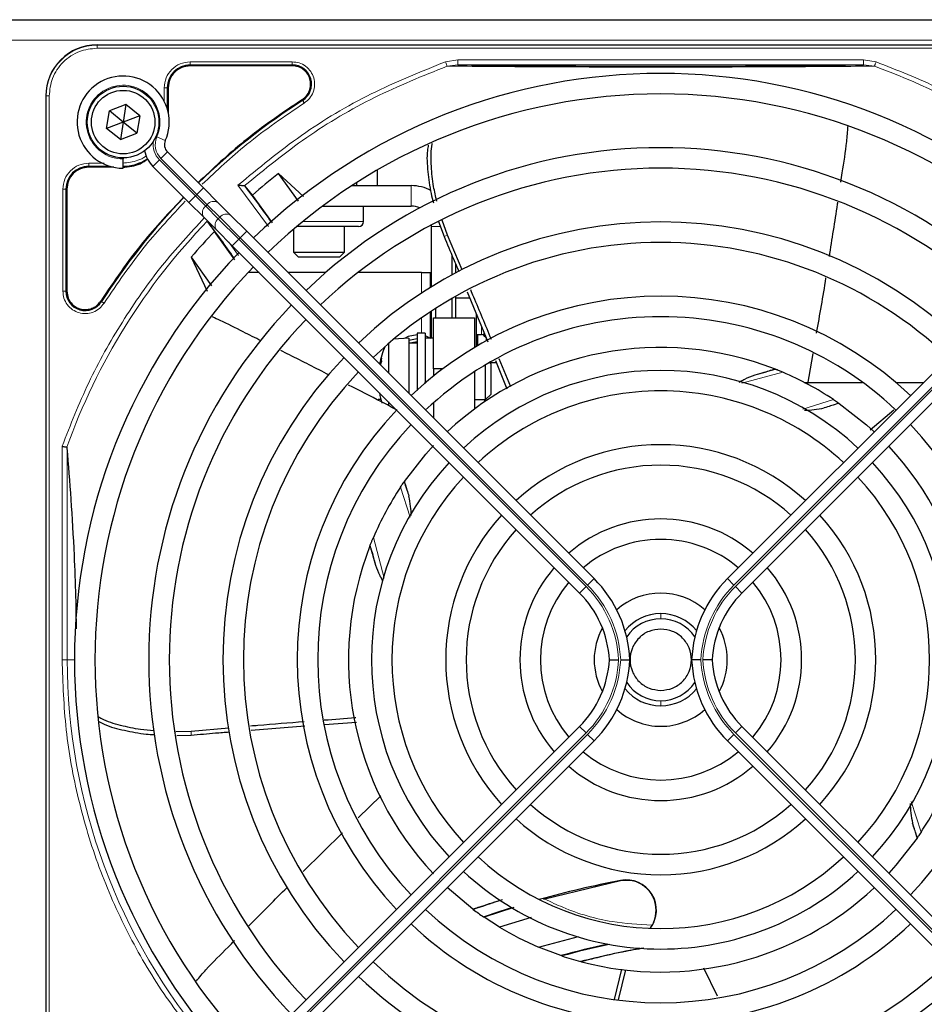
# Paper-space layout 'Blatt3' of a CAD drawing. Header units: millimetres. Extents: x 5 to 418, y 2 to 292.
# Tile 48 of 73: x 92 to 106, y 224 to 241. Entities that reach past the tile are written whole.
import ezdxf

# ---------------------------------------------------------------- set-up
doc = ezdxf.new("R2010")
doc.units = ezdxf.units.MM

psp = doc.layouts.new('Blatt3')

# ---------------------------------------------------------------- linework, layer by layer
at = {"color": 7, "linetype": 'Continuous', "lineweight": 25}
for p, q in [((70.7565, 240.5181), (112.5898, 240.5181)), ((92.9148, 240.1098), (111.2648, 240.1098)), ((96.0918, 239.7673), (94.4315, 239.7673)), ((92.0815, 239.2764), (92.0815, 220.9264)), ((94.074, 239.4098), (94.074, 239.0049)), ((93.385, 239.1365), (93.1155, 239.0331)), ((93.385, 239.1365), (93.3398, 238.8514)), ((93.6093, 238.9548), (93.385, 239.1365)), ((93.0703, 238.748), (93.1155, 239.0331)), ((93.3398, 238.8514), (93.1155, 239.0331)), ((93.6093, 238.9548), (93.3398, 238.8514)), ((93.6093, 238.9548), (93.5641, 238.6697)), ((93.3398, 238.8514), (93.0703, 238.748)), ((93.3398, 238.8514), (93.2946, 238.5663)), ((93.5641, 238.6697), (93.3398, 238.8514)), ((93.2946, 238.5663), (93.0703, 238.748)), ((93.2946, 238.5663), (93.5641, 238.6697)), ((94.6467, 237.7802), (94.0615, 238.3655)), ((93.3398, 238.2681), (93.3398, 238.2514)), ((93.3398, 238.1014), (93.3398, 238.2514)), ((93.8258, 238.1298), (94.411, 237.5445)), ((93.1864, 238.1173), (92.7815, 238.1173)), ((96.2771, 237.6382), (95.8676, 238.0147)), ((96.1957, 237.5668), (95.8676, 238.0147)), ((97.4761, 238.0706), (97.4761, 237.8181)), ((95.3255, 237.8061), (95.3112, 237.8128)), ((97.0652, 237.8181), (98.0273, 237.8181)), ((97.1406, 237.8666), (97.1406, 237.8181)), ((92.424, 237.7598), (92.424, 236.0994)), ((94.8884, 237.5386), (94.6467, 237.7802)), ((95.4443, 237.6626), (95.3255, 237.8061)), ((95.7727, 237.2124), (95.4443, 237.6626)), ((94.411, 237.5445), (94.6527, 237.3029)), ((95.0938, 237.3332), (94.8884, 237.5386)), ((95.3521, 237.0749), (95.0938, 237.3332)), ((96.5871, 237.4848), (98.0273, 237.4848)), ((97.2523, 237.2348), (97.2523, 237.4848)), ((94.6527, 237.3029), (94.8581, 237.0975)), ((94.7174, 237.2264), (94.8258, 237.0706)), ((98.3607, 237.1514), (98.3596, 237.1785)), ((98.475, 237.2339), (98.5622, 236.9898)), ((98.6197, 237.009), (98.5322, 237.2574)), ((95.1553, 236.6118), (94.8258, 237.0706)), ((94.8581, 237.0975), (95.1164, 236.8392)), ((101.004, 231.4229), (95.3521, 237.0749)), ((96.1107, 237.1045), (96.1107, 236.7348)), ((96.3521, 237.1514), (96.1661, 237.1514)), ((97.169, 237.1514), (96.3521, 237.1514)), ((96.944, 236.7348), (96.944, 237.1514)), ((98.3607, 236.1726), (98.3607, 237.1514)), ((98.8586, 236.4461), (98.6197, 237.009)), ((103.1756, 231.4229), (108.8276, 237.0749)), ((95.1164, 236.8392), (100.7683, 231.1872)), ((96.1107, 236.7348), (96.194, 236.6514)), ((96.1107, 236.7348), (96.2063, 236.7348)), ((96.2063, 236.7348), (96.944, 236.7348)), ((96.8607, 236.6514), (96.944, 236.7348)), ((109.0633, 236.8392), (103.4113, 231.1872)), ((94.449, 236.6553), (94.7074, 236.0992)), ((94.449, 236.6553), (94.7796, 236.187)), ((96.2705, 236.6514), (96.194, 236.6514)), ((96.8607, 236.6514), (96.2705, 236.6514)), ((98.694, 236.3651), (98.694, 236.6779)), ((98.7523, 236.3964), (98.7523, 236.5382)), ((95.5541, 236.4014), (95.3739, 236.4014)), ((96.6351, 236.4014), (96.0255, 236.4014)), ((98.1982, 236.4014), (97.1593, 236.4014)), ((98.1982, 236.4014), (98.3398, 236.4014)), ((98.3398, 236.1597), (98.3398, 236.4014)), ((98.9375, 236.091), (99.2748, 235.2766)), ((98.694, 235.6681), (98.694, 235.9832)), ((98.7523, 235.6681), (98.7523, 236.0165)), ((98.9815, 235.9848), (98.7523, 235.9848)), ((98.3398, 235.3348), (98.3398, 235.7639)), ((98.3607, 235.3348), (98.3607, 235.7777)), ((98.4273, 235.6681), (98.4273, 235.8209)), ((99.0857, 235.7334), (99.0857, 235.1987)), ((98.3898, 235.6681), (99.0565, 235.6681)), ((98.3898, 234.8348), (98.3898, 235.6681)), ((99.0565, 235.6681), (99.0565, 235.1814)), ((98.2565, 235.4181), (98.1232, 235.4181)), ((98.1232, 235.4181), (98.1232, 234.4841)), ((98.2565, 235.4181), (98.2565, 234.5978)), ((97.6565, 235.2465), (97.6565, 234.7705)), ((97.9898, 235.3348), (97.7383, 235.3159)), ((97.9898, 235.3348), (97.9898, 234.4371)), ((98.1232, 235.3235), (97.9898, 235.2978)), ((98.1232, 235.2514), (97.9898, 235.2514)), ((98.1232, 235.2738), (98.0077, 235.2514)), ((98.3898, 235.3348), (98.2565, 235.3348)), ((99.0857, 235.3931), (99.1742, 235.3931)), ((99.1065, 235.3931), (99.1065, 235.2109)), ((99.2084, 235.3796), (99.2473, 235.3431)), ((99.3232, 234.9181), (99.3022, 234.9391)), ((99.4139, 234.9348), (99.3065, 234.9348)), ((99.4001, 234.9689), (99.5837, 234.5129)), ((99.6506, 234.5433), (99.462, 234.9992)), ((104.5622, 235.0829), (104.4766, 234.5867)), ((98.5398, 234.8348), (98.3898, 234.8348)), ((98.3898, 234.8348), (98.3898, 234.7184)), ((99.0565, 234.7889), (99.0565, 234.1795)), ((99.2398, 234.3348), (99.2398, 234.9026)), ((99.3232, 234.9181), (99.3232, 234.4181)), ((103.9434, 234.8338), (103.9532, 234.83)), ((104.425, 234.6157), (105.3754, 234.6157)), ((105.9146, 234.6157), (106.3684, 234.6157)), ((97.5343, 234.3348), (97.4898, 234.3348)), ((97.6565, 234.299), (97.6565, 234.2312)), ((98.3898, 234.2828), (98.3898, 234.0371)), ((99.0565, 234.3348), (99.2398, 234.3348)), ((99.2398, 234.3348), (99.3232, 234.4181)), ((104.9854, 234.2784), (104.9919, 234.2739)), ((105.8852, 234.1614), (105.4964, 233.8359)), ((97.9128, 232.997), (97.9174, 233.0035)), ((97.3574, 231.955), (97.3613, 231.9648)), ((100.7683, 229.0156), (95.1164, 223.3637)), ((95.4252, 228.9548), (96.2993, 229.0235)), ((96.6187, 229.0467), (97.1383, 229.0825)), ((103.4113, 229.0156), (109.0633, 223.3637)), ((94.4479, 228.9357), (94.1998, 228.9296)), ((94.2113, 228.8686), (94.4485, 228.875)), ((95.0629, 228.9895), (94.4479, 228.9357)), ((92.0815, 228.7021), (92.0815, 220.9264)), ((95.3521, 223.128), (101.004, 228.7799)), ((108.8276, 223.128), (103.1756, 228.7799)), ((97.1639, 227.5267), (97.5356, 227.8885)), ((96.2701, 226.6569), (96.9128, 227.2823)), ((106.2668, 227.2059), (106.2623, 227.1993)), ((101.4366, 226.504), (100.1802, 226.1971)), ((99.0315, 226.0421), (98.6158, 226.3917)), ((99.0391, 226.0364), (99.0315, 226.0421)), ((99.6988, 226.0664), (99.2131, 225.9115)), ((99.2131, 225.9115), (99.2047, 225.9172)), ((99.4649, 225.7492), (99.2131, 225.9115)), ((99.9794, 225.9061), (99.4649, 225.7492)), ((100.0993, 225.4249), (100.7519, 225.5968)), ((100.4654, 225.2855), (100.0993, 225.4249)), ((100.4793, 225.2809), (100.4654, 225.2855)), ((100.802, 225.1848), (100.7863, 225.189)), ((101.4501, 225.0652), (101.3318, 224.5729)), ((101.4003, 224.5646), (101.5224, 225.0519)), ((103.0145, 224.6246), (102.789, 225.0826))]:
    psp.add_line(p, q, dxfattribs=at)
at = {"color": 7, "linetype": 'Continuous', "lineweight": 18}
for p, q in [((70.7565, 240.1848), (112.5898, 240.1848)), ((92.9148, 240.1044), (92.9148, 240.1098)), ((111.2648, 240.1044), (92.9148, 240.1044)), ((92.9148, 240.0546), (92.9148, 240.1044)), ((111.2648, 240.0546), (92.9148, 240.0546)), ((94.4315, 239.8322), (96.0918, 239.8322)), ((94.4315, 239.7823), (96.0918, 239.7823)), ((94.4315, 239.7673), (94.4315, 239.7823)), ((96.0918, 239.7673), (96.0918, 239.7823)), ((98.5867, 239.8334), (98.7888, 239.8666)), ((98.6124, 239.7618), (98.7888, 239.7833)), ((98.7888, 239.8666), (105.3908, 239.8666)), ((98.7888, 239.7833), (105.3908, 239.7833)), ((105.3908, 239.8666), (105.5929, 239.8334)), ((105.3908, 239.7833), (105.5671, 239.7618)), ((92.0868, 239.2764), (92.0815, 239.2764)), ((92.0868, 239.2764), (92.0868, 220.9264)), ((92.1366, 239.2764), (92.0868, 239.2764)), ((92.1366, 239.2764), (92.1366, 220.9264)), ((94.009, 239.19), (94.009, 239.4096)), ((94.059, 239.0643), (94.059, 239.4098)), ((94.074, 239.4098), (94.059, 239.4098)), ((96.2613, 239.2035), (96.2532, 239.2161)), ((93.8893, 238.6105), (94.0267, 238.5502)), ((93.9554, 238.2594), (94.0615, 238.3655)), ((92.7815, 238.1323), (93.1269, 238.1323)), ((92.7815, 238.1323), (92.7815, 238.1173)), ((92.7816, 238.1822), (93.0297, 238.1822)), ((93.8258, 238.1298), (93.9318, 238.2358)), ((94.5171, 237.6506), (93.9318, 238.2358)), ((93.9554, 238.2594), (94.5407, 237.6742)), ((95.7047, 237.1515), (95.2072, 237.8224)), ((98.0273, 237.4848), (98.0273, 237.8181)), ((92.359, 236.0994), (92.359, 237.7597)), ((92.409, 236.0994), (92.409, 237.7598)), ((92.424, 237.7598), (92.409, 237.7598)), ((94.411, 237.5445), (94.5171, 237.6506)), ((94.5407, 237.6742), (94.5171, 237.6506)), ((94.6837, 237.4839), (94.5171, 237.6506)), ((94.5407, 237.6742), (94.6467, 237.7802)), ((94.5407, 237.6742), (94.7073, 237.5075)), ((94.6837, 237.4839), (94.7073, 237.5075)), ((94.7073, 237.5075), (94.9127, 237.3021)), ((94.8891, 237.2786), (94.6837, 237.4839)), ((94.9127, 237.3021), (94.8891, 237.2786)), ((95.2225, 236.9452), (94.8891, 237.2786)), ((94.9127, 237.3021), (95.246, 236.9688)), ((96.3293, 237.2348), (96.2667, 237.2348)), ((97.2523, 237.2348), (96.3293, 237.2348)), ((95.246, 236.9688), (95.3521, 237.0749)), ((98.3607, 237.1514), (98.5045, 237.1514)), ((98.6197, 237.009), (98.5622, 236.9897)), ((95.0609, 236.8946), (95.219, 236.679)), ((95.1164, 236.8392), (95.2225, 236.9452)), ((95.2225, 236.9452), (95.246, 236.9688)), ((100.8744, 231.2933), (95.2225, 236.9452)), ((95.246, 236.9688), (100.898, 231.3168)), ((108.9336, 236.9688), (103.2817, 231.3168)), ((103.3052, 231.2933), (108.9572, 236.9452)), ((98.1982, 236.0697), (98.1982, 236.4014)), ((92.424, 236.0994), (92.409, 236.0994)), ((92.9751, 235.9381), (92.9877, 235.93)), ((98.1982, 235.4181), (98.1982, 235.6675)), ((99.1742, 235.3931), (99.1742, 235.5183)), ((99.2084, 235.435), (99.2084, 235.3796)), ((99.2482, 235.3423), (99.2482, 235.291)), ((104.0773, 234.7792), (103.412, 234.6025)), ((99.2232, 234.3348), (99.2232, 234.2983)), ((104.4031, 234.1799), (104.8989, 234.3371)), ((92.3472, 230.1014), (92.3472, 233.5748)), ((92.4301, 233.546), (92.4301, 230.1014)), ((98.0099, 232.4194), (97.8542, 232.9105)), ((97.4121, 232.0889), (97.5869, 231.4305)), ((100.898, 231.3168), (101.004, 231.4229)), ((103.2817, 231.3168), (103.1756, 231.4229)), ((100.7683, 231.1872), (100.8744, 231.2933)), ((103.4113, 231.1872), (103.3052, 231.2933)), ((102.0898, 230.8514), (102.0898, 230.7681)), ((92.3472, 230.1014), (92.4301, 230.1014)), ((92.4301, 230.1014), (92.5482, 230.1014)), ((102.0898, 229.4348), (102.0898, 229.3514)), ((100.7683, 229.0156), (100.8744, 228.9096)), ((103.4113, 229.0156), (103.3052, 228.9096)), ((94.4485, 228.8751), (94.4479, 228.9357)), ((95.2225, 223.2576), (100.8744, 228.9096)), ((100.898, 228.886), (95.246, 223.234)), ((100.898, 228.886), (101.004, 228.7799)), ((103.2817, 228.886), (103.1756, 228.7799)), ((103.2817, 228.886), (108.9336, 223.234)), ((108.9572, 223.2576), (103.3052, 228.9096)), ((106.167, 227.7921), (106.3255, 227.2923)), ((101.4366, 226.504), (101.4356, 226.5092))]:
    psp.add_line(p, q, dxfattribs=at)
at = {"color": 7, "linetype": 'Continuous', "lineweight": 25, "flags": 128}
for points in [[(98.1232, 235.39), (97.9785, 235.3599), (97.9192, 235.3295)], [(98.3398, 235.3319), (98.2845, 235.3599), (98.2565, 235.3702)], [(104.9919, 234.2739), (105.4377, 233.9255), (105.5639, 233.8112)], [(97.9174, 233.0035), (98.2658, 233.4492), (98.3898, 233.5859)], [(106.2623, 227.1993), (105.9156, 226.7556), (105.7996, 226.6274)], [(99.2047, 225.9172), (99.4788, 226.0081), (99.6636, 226.0664)]]:
    psp.add_lwpolyline(points, dxfattribs=at)
at = {"color": 7, "linetype": 'Continuous', "lineweight": 25}
for radius in [0.5833, 0.5167]:
    psp.add_circle((93.3398, 238.8514), radius, dxfattribs=at)
for centre, radius, start, end in [((92.9148, 239.2764), 0.8333, 90, 180), ((94.4315, 239.4098), 0.3725, 90, 180), ((96.0918, 239.4681), 0.3142, 302.63367, 90), ((93.3398, 238.8514), 0.75, 336.32369, 270), ((102.0898, 230.1014), 9.5417, 46.00085, 133.99915), ((102.0898, 230.1014), 9.2083, 90, 133.96292), ((102.0898, 230.1014), 9.2083, 46.03708, 90), ((102.0898, 230.1014), 10.8083, 122.63367, 134.11645), ((94.1793, 238.4833), 0.1667, 156.32369, 225), ((94.1793, 238.4833), 0.5, 191.42049, 225), ((102.0898, 230.1014), 8.3333, 46.14599, 133.85401), ((92.7815, 237.7598), 0.3725, 90, 180), ((93.3315, 238.8598), 0.7275, 270, 303.67329), ((102.0898, 230.1014), 10.0666, 128.17818, 131.31225), ((102.0898, 230.1014), 8, 90, 133.80625), ((102.0898, 230.1014), 8, 46.19375, 90), ((98.0273, 237.1514), 0.6667, 60.69262, 90), ((82.1318, 227.6072), 16.676, 35.2521, 37.70462), ((102.0898, 230.1014), 10.8083, 135.88355, 147.36633), ((98.0273, 237.1514), 0.3333, 65.15331, 90), ((82.1318, 227.6072), 15.8406, 34.77699, 37.39093), ((97.169, 237.2348), 0.0833, 270, 360), ((102.0898, 230.1014), 7.125, 46.34037, 133.65963), ((102.0898, 230.1014), 10.0666, 136.18656, 139.37912), ((102.0898, 230.1014), 6.7917, 90, 133.59383), ((102.0898, 230.1014), 6.7917, 46.40617, 90), ((102.0898, 230.1014), 9.5417, 136.00085, 223.99915), ((102.0898, 230.1014), 9.2083, 136.03708, 223.96292), ((92.7232, 236.0994), 0.3142, 180, 327.36633), ((102.0898, 230.1014), 5.9167, 46.51799, 133.38582), ((102.0898, 230.1014), 8.3333, 136.14599, 223.85401), ((102.0898, 230.1014), 8, 136.19375, 223.80625), ((102.0898, 230.1014), 5.5833, 90, 133.35898), ((102.0898, 230.1014), 5.5833, 46.71058, 90), ((99.1742, 235.3431), 0.05, 46.84761, 90), ((98.8253, 234.6681), 1.3333, 156.51589, 169.44041), ((102.0898, 230.1014), 5.0825, 68.61111, 133.12079), ((102.0898, 230.1014), 7.125, 136.34037, 223.65963), ((98.4269, 234.7101), 0.9326, 161.44974, 167.57404), ((98.642, 234.6155), 1.1502, 162.86922, 165.70251), ((97.8871, 234.9806), 0.3454, 175.64305, 184.35695), ((102.0898, 230.1014), 6.7917, 136.40617, 223.59383), ((102.0898, 230.1014), 4.7083, 47.02859, 132.97141), ((99.5956, 250.0594), 15.8406, 284.73484, 285.96759), ((102.0898, 230.1014), 5.0825, 56.44769, 66.98022), ((98.8253, 234.6681), 1.3333, 189.64166, 197.05512), ((102.0898, 230.1014), 4.375, 90, 132.81678), ((102.0898, 230.1014), 4.375, 47.18322, 90), ((102.0898, 230.1014), 5.9167, 136.55636, 223.38582), ((102.0898, 230.1014), 5.5833, 136.71058, 223.28942), ((102.0898, 230.1014), 5.5833, 316.71058, 43.28942), ((102.0898, 230.1014), 3.5, 47.7294, 132.2706), ((102.0898, 230.1014), 5.0825, 338.61111, 43.12079), ((102.0898, 230.1014), 4.7083, 137.02859, 222.97141), ((102.0898, 230.1014), 3.1667, 90, 131.98304), ((102.0898, 230.1014), 3.1667, 48.01696, 90), ((102.0898, 230.1014), 4.7083, 317.02859, 42.97141), ((102.0898, 230.1014), 4.375, 137.18322, 222.81678), ((102.0898, 230.1014), 4.375, 317.18322, 42.81678), ((102.0898, 230.1014), 5.0825, 146.44769, 156.98022), ((102.0898, 230.1014), 3.5, 137.7294, 222.2706), ((102.0898, 230.1014), 2.2917, 49.17065, 130.82935), ((102.0898, 230.1014), 3.5, 317.7294, 42.2706), ((102.0898, 230.1014), 3.1667, 138.01696, 221.98304), ((102.0898, 230.1014), 3.1667, 318.01696, 41.98304), ((102.0898, 230.1014), 1.9583, 90, 130.11786), ((102.0898, 230.1014), 1.9583, 49.88214, 90), ((102.0898, 230.1014), 5.0825, 158.61111, 223.2816), ((82.1318, 227.6072), 15.8406, 14.73484, 15.96759), ((102.0898, 230.1014), 2.2917, 139.17065, 220.82935), ((102.0898, 230.1014), 2.2917, 319.17065, 40.82935), ((99.5898, 230.0087), 2, 2.65732, 45), ((104.5898, 230.0087), 2, 135, 177.34268), ((102.0898, 230.1014), 1.9583, 139.88214, 220.11786), ((102.0898, 230.1014), 1.9583, 319.88214, 40.11786), ((99.5898, 230.0087), 1.6667, 3.18929, 45), ((102.0898, 230.1014), 1.0833, 48.58903, 131.41097), ((104.5898, 230.0087), 1.6667, 135, 176.81071), ((102.0898, 230.1014), 0.75, 90, 140.86857), ((102.0898, 230.1014), 0.6667, 90, 146.2548), ((102.0898, 230.1014), 0.75, 39.13143, 90), ((102.0898, 230.1014), 0.6667, 33.7452, 90), ((102.0898, 230.1014), 1.0833, 151.29385, 208.70615), ((102.0898, 230.1014), 1.0833, 331.29385, 28.70615), ((99.5898, 230.1941), 1.6667, 315, 356.81071), ((99.5898, 230.1941), 2, 315, 357.34268), ((104.5898, 230.1941), 2, 182.65732, 225), ((104.5898, 230.1941), 1.6667, 183.18929, 225), ((102.0898, 230.1014), 0.6667, 213.7452, 270), ((102.0898, 230.1014), 0.6667, 270, 326.2548), ((102.0898, 230.1014), 0.75, 219.13143, 320.86857), ((102.0898, 230.1014), 1.0833, 228.58903, 270), ((102.0898, 230.1014), 1.0833, 270, 311.41097), ((102.0898, 230.1014), 1.9583, 229.88214, 310.11786), ((102.0898, 230.1014), 2.2917, 229.17065, 270), ((102.0898, 230.1014), 2.2917, 270, 310.82935), ((102.0898, 230.1014), 5.0825, 326.44769, 336.98022), ((102.0898, 230.1014), 3.1667, 228.01696, 311.98304), ((102.0898, 230.1014), 3.5, 227.7294, 270), ((102.0898, 230.1014), 3.5, 270, 312.2706), ((102.0898, 230.1014), 4.375, 227.18322, 312.81678), ((102.0898, 230.1014), 4.7083, 227.02859, 270), ((102.0898, 230.1014), 4.7083, 270, 312.97141), ((104.5841, 210.1434), 16.6659, 100.88967, 105.56108), ((101.5283, 226.0271), 0.4909, 322.71206, 100.88967), ((102.0898, 230.1014), 5.0825, 255.32235, 313.12079), ((104.5841, 210.1434), 16.8325, 107.65463, 109.2337), ((102.0898, 230.1014), 5.5833, 226.71058, 313.28942), ((102.0898, 230.1014), 5.0825, 233.11197, 235.41226), ((102.0898, 230.1014), 5.9167, 226.61418, 270), ((102.0898, 230.1014), 5.9167, 270, 313.38582), ((102.0898, 230.1014), 5.0825, 238.90506, 246.94357), ((104.5841, 210.1434), 15.6923, 102.34899, 105.21644), ((104.5841, 210.1434), 15.6841, 102.27781, 105.17181), ((104.5841, 210.1434), 15.5175, 100.44251, 104.16656), ((102.0898, 230.1014), 6.7917, 226.40617, 313.59383), ((102.0898, 230.1014), 5.0825, 251.52584, 255.13904), ((102.0898, 230.1014), 7.125, 226.34037, 270), ((102.0898, 230.1014), 7.125, 270, 313.65963)]:
    psp.add_arc(centre, radius, start, end, dxfattribs=at)
at = {"color": 7, "linetype": 'Continuous', "lineweight": 18}
for centre, radius, start, end in [((92.9148, 239.2764), 0.828, 90, 180), ((102.0898, 230.1014), 10.2672, 45.92524, 70.20345), ((93.3398, 238.8514), 0.6, 336.32369, 270), ((94.1793, 238.4833), 0.3167, 156.32369, 225), ((94.1793, 238.4833), 0.35, 170.36291, 225), ((94.8143, 237.427), 0.1339, 56.42175, 143.04947), ((94.7642, 237.3769), 0.1339, 126.95053, 213.57825), ((95.0197, 237.2216), 0.1339, 56.42175, 143.04947), ((102.0898, 230.1014), 10.2672, 135.92524, 160.30502), ((94.9696, 237.1715), 0.1339, 126.95053, 213.57825), ((99.5956, 250.0594), 16.676, 288.00213, 288.8569), ((82.1318, 227.6072), 16.676, 18.00213, 18.8569), ((99.5898, 230.0087), 1.8167, 2.92572, 45), ((99.5898, 230.0087), 1.85, 2.87296, 45), ((104.5898, 230.0087), 1.85, 135, 177.12704), ((104.5898, 230.0087), 1.8167, 135, 177.07428), ((102.0898, 230.1014), 9.6597, 180, 220.62439), ((99.5898, 230.1941), 1.8167, 315, 357.07428), ((99.5898, 230.1941), 1.85, 315, 357.12704), ((104.5898, 230.1941), 1.85, 182.87296, 225), ((104.5898, 230.1941), 1.8167, 182.92572, 225), ((122.0478, 232.5957), 16.676, 198.00213, 198.8569)]:
    psp.add_arc(centre, radius, start, end, dxfattribs=at)
for points, knots in [([(92.9148, 240.0546), (92.8169, 240.0442), (92.6663, 240.0282), (92.4852, 239.9312), (92.3605, 239.8307), (92.2601, 239.7061), (92.163, 239.5249), (92.147, 239.3743), (92.1366, 239.2764)], [0, 0, 0, 0, 0.2394568, 0.3683607, 0.5, 0.6316393, 0.7605432, 1, 1, 1, 1]), ([(94.009, 239.4096), (94.0154, 239.465), (94.0281, 239.5757), (94.1258, 239.7154), (94.2654, 239.8131), (94.3762, 239.8258), (94.4315, 239.8322)], [0, 0, 0, 0, 0.2499998, 0.4999995, 0.7499998, 1, 1, 1, 1]), ([(94.4315, 239.8322), (94.4315, 239.8259), (94.4315, 239.8132), (94.4315, 239.797), (94.4315, 239.7854), (94.4315, 239.7833), (94.4315, 239.7823)], [0, 0, 0, 0, 0.24999742, 0.49999828, 0.74999914, 1, 1, 1, 1]), ([(98.5867, 239.8334), (98.1791, 239.6689), (97.3634, 239.3397), (96.2247, 238.662), (95.5463, 238.1022), (95.2072, 237.8224)], [0, 0, 0, 0, 0.3332246, 0.6667857, 1, 1, 1, 1]), ([(95.3112, 237.8128), (95.6435, 238.0834), (96.308, 238.6248), (97.4199, 239.2812), (98.2149, 239.6016), (98.6124, 239.7618)], [0, 0, 0, 0, 0.3333334, 0.6666667, 1, 1, 1, 1]), ([(96.0918, 239.8322), (96.1298, 239.8287), (96.2078, 239.8216), (96.3141, 239.7644), (96.3969, 239.6784), (96.447, 239.572), (96.4621, 239.4555), (96.4388, 239.3384), (96.3801, 239.2329), (96.3183, 239.1848), (96.2881, 239.1614)], [0, 0, 0, 0, 0.1217125, 0.2499998, 0.3782872, 0.4999997, 0.6217122, 0.7499998, 0.8782874, 1, 1, 1, 1]), ([(98.6124, 239.7618), (98.6111, 239.7654), (98.6085, 239.7727), (98.6022, 239.7902), (98.5948, 239.8108), (98.5894, 239.8259), (98.5867, 239.8334)], [0, 0, 0, 0, 0.25, 0.5, 0.75, 1, 1, 1, 1]), ([(98.6124, 239.7618), (98.8278, 239.76), (99.2288, 239.7566), (99.8356, 239.7526), (100.4875, 239.7485), (101.2501, 239.7477), (102.0481, 239.7454), (102.7493, 239.7471), (103.3147, 239.7481), (103.8542, 239.7496), (104.3995, 239.7528), (104.9806, 239.757), (105.3636, 239.7601), (105.5671, 239.7618)], [0, 0, 0, 0, 0.10547191, 0.19635711, 0.27528879, 0.38744295, 0.50772359, 0.5879672, 0.66321648, 0.73503793, 0.81229856, 0.90027087, 1, 1, 1, 1]), ([(109.2868, 237.5246), (109.0337, 237.7585), (108.5061, 238.2462), (107.6075, 238.8704), (106.632, 239.4229), (105.9386, 239.6968), (105.5929, 239.8334)], [0, 0, 0, 0, 0.2353986, 0.49076224, 0.74612588, 1, 1, 1, 1]), ([(96.2881, 239.1614), (95.9679, 238.9451), (95.3796, 238.5477), (94.8631, 238.0609), (94.6278, 237.8391)], [0, 0, 0, 0, 0.5443291, 1, 1, 1, 1]), ([(96.2881, 239.1614), (96.2847, 239.1668), (96.2779, 239.1774), (96.2692, 239.191), (96.2629, 239.2009), (96.2618, 239.2026), (96.2613, 239.2035)], [0, 0, 0, 0, 0.2499911, 0.4999941, 0.749997, 1, 1, 1, 1]), ([(93.3315, 238.1822), (93.416, 238.1922), (93.5459, 238.2076), (93.6714, 238.2669), (93.7107, 238.2994), (93.7149, 238.3029)], [0, 0, 0, 0, 0.6241676, 0.9601677, 1, 1, 1, 1]), ([(94.3521, 237.5634), (94.1303, 237.3281), (93.6436, 236.8117), (93.2462, 236.2233), (93.0298, 235.9031)], [0, 0, 0, 0, 0.4556709, 1, 1, 1, 1]), ([(92.3472, 233.5748), (92.4837, 233.9233), (92.7577, 234.6224), (93.3122, 235.6058), (93.9399, 236.5117), (94.431, 237.0434), (94.6667, 237.2984)], [0, 0, 0, 0, 0.2538298, 0.5091701, 0.7645104, 1, 1, 1, 1]), ([(93.0298, 235.9031), (93.0064, 235.873), (92.9584, 235.8111), (92.8528, 235.7524), (92.7358, 235.7291), (92.6192, 235.7442), (92.5129, 235.7943), (92.4269, 235.8771), (92.3696, 235.9834), (92.3625, 236.0614), (92.359, 236.0994)], [0, 0, 0, 0, 0.1217127, 0.2499999, 0.378287, 0.4999997, 0.6217125, 0.7499999, 0.8782872, 1, 1, 1, 1]), ([(93.0298, 235.9031), (93.0245, 235.9065), (93.0138, 235.9133), (93.0002, 235.922), (92.9904, 235.9283), (92.9886, 235.9294), (92.9877, 235.93)], [0, 0, 0, 0, 0.25000001, 0.50000001, 0.75000001, 1, 1, 1, 1]), ([(94.6915, 223.7622), (94.4539, 224.0594), (93.9764, 224.6564), (93.3975, 225.6543), (92.9297, 226.7137), (92.5956, 227.8226), (92.3858, 228.9571), (92.36, 229.7211), (92.3472, 230.1014)], [0, 0, 0, 0, 0.1653003, 0.3320617, 0.5, 0.6679268, 0.834694, 1, 1, 1, 1]), ([(100.2067, 226.2035), (100.302, 226.1584), (100.6502, 225.9937), (101.2334, 225.8233), (101.7274, 225.7943), (101.9417, 225.7817)], [0, 0, 0, 0, 0.17597311, 0.64250348, 1, 1, 1, 1])]:
    psp.add_open_spline(points, degree=3, knots=knots, dxfattribs=at)
at = {"color": 7, "linetype": 'Continuous', "lineweight": 25}
for points in [[(94.4315, 239.7673), (94.3846, 239.7619), (94.2909, 239.7512), (94.1728, 239.6685), (94.0901, 239.5503), (94.0793, 239.4566), (94.074, 239.4098)], [(96.2532, 239.2161), (96.2786, 239.2359), (96.3293, 239.2756), (96.3767, 239.3617), (96.3961, 239.4568), (96.384, 239.5536), (96.342, 239.6416), (96.2743, 239.7113), (96.188, 239.7583), (96.1239, 239.7643), (96.0918, 239.7673)], [(92.7815, 238.1173), (92.7346, 238.1119), (92.6409, 238.1012), (92.5228, 238.0185), (92.4401, 237.9003), (92.4293, 237.8066), (92.424, 237.7598)], [(92.424, 236.0994), (92.4285, 236.0602), (92.4375, 235.9818), (92.5066, 235.8829), (92.6055, 235.8137), (92.684, 235.8047), (92.7232, 235.8002)], [(92.7232, 235.8002), (92.7481, 235.802), (92.7981, 235.8056), (92.8681, 235.8345), (92.9302, 235.8779), (92.9601, 235.918), (92.9751, 235.9381)], [(102.0898, 230.6014), (102.0244, 230.5939), (101.8935, 230.5789), (101.7271, 230.4632), (101.6159, 230.298), (101.5768, 230.1014), (101.6159, 229.9049), (101.7271, 229.7396), (101.8935, 229.624), (102.0244, 229.6089), (102.0898, 229.6014)], [(102.0898, 229.6014), (102.1553, 229.6089), (102.2861, 229.624), (102.4526, 229.7396), (102.5638, 229.9049), (102.6028, 230.1014), (102.5638, 230.298), (102.4526, 230.4632), (102.2861, 230.5789), (102.1553, 230.5939), (102.0898, 230.6014)]]:
    psp.add_open_spline(points, degree=3, dxfattribs=at)
at = {"color": 7, "linetype": 'Continuous', "lineweight": 18}
for points in [[(96.0918, 239.8322), (96.0918, 239.8259), (96.0918, 239.8132), (96.0918, 239.797), (96.0918, 239.7854), (96.0918, 239.7833), (96.0918, 239.7823)], [(98.7888, 239.7833), (98.7888, 239.7847), (98.7888, 239.7876), (98.7888, 239.8069), (98.7888, 239.8342), (98.7888, 239.8558), (98.7888, 239.8666)], [(105.3908, 239.8666), (105.3908, 239.8558), (105.3908, 239.8342), (105.3908, 239.8069), (105.3908, 239.7876), (105.3908, 239.7847), (105.3908, 239.7833)], [(105.5929, 239.8334), (105.5902, 239.8259), (105.5848, 239.8108), (105.5773, 239.7902), (105.571, 239.7727), (105.5684, 239.7654), (105.5671, 239.7618)], [(94.009, 239.4096), (94.0154, 239.4097), (94.028, 239.4097), (94.0442, 239.4097), (94.0559, 239.4097), (94.0579, 239.4097), (94.059, 239.4098)], [(92.359, 237.7597), (92.3654, 237.815), (92.3781, 237.9258), (92.4758, 238.0655), (92.6155, 238.1632), (92.7262, 238.1759), (92.7816, 238.1822)], [(92.7815, 238.1323), (92.7815, 238.1333), (92.7815, 238.1354), (92.7815, 238.147), (92.7816, 238.1632), (92.7816, 238.1759), (92.7816, 238.1822)], [(92.359, 237.7597), (92.3654, 237.7597), (92.378, 237.7597), (92.3942, 237.7597), (92.4059, 237.7597), (92.4079, 237.7597), (92.409, 237.7598)], [(92.359, 236.0994), (92.3654, 236.0994), (92.378, 236.0994), (92.3942, 236.0994), (92.4059, 236.0994), (92.4079, 236.0994), (92.409, 236.0994)]]:
    psp.add_open_spline(points, degree=3, dxfattribs=at)
at = {"color": 7, "linetype": 'Continuous', "lineweight": 25}
for points, knots in [([(98.7888, 239.7833), (98.9824, 239.7808), (99.349, 239.7761), (99.9114, 239.7705), (100.4091, 239.7665), (100.8677, 239.7637), (101.4419, 239.7613), (102.1004, 239.7601), (102.7878, 239.7615), (103.3413, 239.7638), (103.945, 239.7677), (104.6418, 239.7739), (105.1299, 239.78), (105.3908, 239.7833)], [0, 0, 0, 0, 0.09973949, 0.18883409, 0.26898245, 0.32747255, 0.38971209, 0.51452351, 0.59963639, 0.67619844, 0.75013961, 0.86641843, 1, 1, 1, 1]), ([(96.2532, 239.2161), (95.9302, 238.9977), (95.3303, 238.5921), (94.8038, 238.0954), (94.5608, 237.8661)], [0, 0, 0, 0, 0.5384941, 1, 1, 1, 1]), ([(105.1314, 238.7801), (105.1258, 238.6982), (105.1086, 238.4447), (105.0545, 238.1448), (105.0224, 237.9249), (105.0151, 237.875)], [0, 0, 0, 0, 0.2694316, 0.8343784, 1, 1, 1, 1]), ([(98.3069, 238.476), (98.3013, 238.4471), (98.2749, 238.3107), (98.2982, 238.0427), (98.3327, 237.7567), (98.3764, 237.5874), (98.3897, 237.5358)], [0, 0, 0, 0, 0.0993349, 0.4683362, 0.8380654, 1, 1, 1, 1]), ([(98.4458, 237.5634), (98.4267, 237.6429), (98.381, 237.8326), (98.3526, 238.1322), (98.3454, 238.3714), (98.3692, 238.4919), (98.3726, 238.5096)], [0, 0, 0, 0, 0.2494142, 0.5955254, 0.940844, 1, 1, 1, 1]), ([(93.3315, 238.1173), (93.4309, 238.1247), (93.5821, 238.1359), (93.7004, 238.2265), (93.7409, 238.2575)], [0, 0, 0, 0, 0.6579201, 1, 1, 1, 1]), ([(95.3112, 237.8128), (95.3063, 237.8132), (95.2957, 237.8142), (95.2728, 237.8162), (95.2431, 237.8194), (95.2206, 237.8213), (95.2072, 237.8224)], [0, 0, 0, 0, 0.2042629, 0.4391303, 0.6662593, 1, 1, 1, 1]), ([(94.3251, 237.6304), (94.0959, 237.3874), (93.5992, 236.8609), (93.1935, 236.2611), (92.9751, 235.9381)], [0, 0, 0, 0, 0.4615059, 1, 1, 1, 1]), ([(104.9667, 237.5496), (104.9649, 237.5378), (104.9208, 237.2414), (104.8737, 236.9454), (104.8284, 236.6613)], [0, 0, 0, 0, 0.0399577, 1, 1, 1, 1]), ([(98.5622, 236.9897), (98.614, 236.868), (98.6945, 236.6788), (98.7729, 236.4888), (98.8008, 236.4212)], [0, 0, 0, 0, 0.64391909, 1, 1, 1, 1]), ([(104.7751, 236.3194), (104.7746, 236.3164), (104.7277, 236.0152), (104.6736, 235.7152), (104.62, 235.4183)], [0, 0, 0, 0, 0.0101346, 1, 1, 1, 1]), ([(99.333, 235.311), (99.2383, 235.5426), (99.1278, 235.8127), (99.0136, 236.0812), (98.9974, 236.1194)], [0, 0, 0, 0, 0.85778026, 1, 1, 1, 1]), ([(95.587, 235.2917), (95.4894, 235.3399), (95.2661, 235.45), (95.0049, 235.5854), (94.8357, 235.6612), (94.7945, 235.6796)], [0, 0, 0, 0, 0.3700834, 0.8464301, 1, 1, 1, 1]), ([(96.6919, 234.7339), (96.4774, 234.8446), (96.2165, 234.9792), (95.9535, 235.1096), (95.9067, 235.1329)], [0, 0, 0, 0, 0.82192748, 1, 1, 1, 1]), ([(103.6246, 234.7397), (103.6759, 234.7538), (103.7712, 234.78), (103.8738, 234.8104), (103.933, 234.829), (103.94, 234.8323), (103.9434, 234.8338)], [0, 0, 0, 0, 0.3307022, 0.6139144, 0.8132321, 1, 1, 1, 1]), ([(104.0773, 234.7792), (104.0582, 234.7872), (104.0247, 234.8013), (103.9886, 234.8159), (103.9694, 234.8236), (103.9603, 234.8272), (103.9546, 234.8294), (103.9537, 234.8298), (103.9532, 234.83)], [0, 0, 0, 0, 0.3633999, 0.6355937, 0.7425433, 0.8401304, 0.9217759, 1, 1, 1, 1]), ([(103.3672, 234.6192), (103.3686, 234.62), (103.3883, 234.6321), (103.4179, 234.6491), (103.5007, 234.6955), (103.5677, 234.7194), (103.6246, 234.7397)], [0, 0, 0, 0, 0.0158659, 0.235633, 0.3512574, 1, 1, 1, 1]), ([(97.801, 234.1626), (97.7153, 234.2084), (97.4533, 234.3482), (97.1881, 234.4818), (97.0098, 234.5717)], [0, 0, 0, 0, 0.327387, 1, 1, 1, 1]), ([(104.8989, 234.3371), (104.9109, 234.3291), (104.9336, 234.3139), (104.9582, 234.2971), (104.9724, 234.2874), (104.9797, 234.2823), (104.9843, 234.2791), (104.985, 234.2786), (104.9854, 234.2784)], [0, 0, 0, 0, 0.2946555, 0.558446, 0.6795519, 0.7970431, 0.8989768, 1, 1, 1, 1]), ([(104.4318, 234.1611), (104.4834, 234.1636), (104.5943, 234.1691), (104.6953, 234.1891), (104.7493, 234.1998)], [0, 0, 0, 0, 0.4656162, 1, 1, 1, 1]), ([(104.9919, 234.2739), (104.9879, 234.2731), (104.9797, 234.2716), (104.9309, 234.2569), (104.8552, 234.2332), (104.7856, 234.2112), (104.7493, 234.1998)], [0, 0, 0, 0, 0.222031, 0.4518514, 0.7146841, 1, 1, 1, 1]), ([(92.3472, 233.5748), (92.3565, 233.5732), (92.3726, 233.5704), (92.3944, 233.5666), (92.4119, 233.5636), (92.4196, 233.5622), (92.4233, 233.5616)], [0, 0, 0, 0, 0.2928137, 0.5029902, 0.7622823, 1, 1, 1, 1]), ([(92.4301, 233.546), (92.4296, 233.5501), (92.4288, 233.5559), (92.426, 233.5605), (92.4242, 233.5612), (92.4233, 233.5616)], [0, 0, 0, 0, 0.5518909, 0.7844787, 1, 1, 1, 1]), ([(92.5811, 230.6062), (92.5784, 230.7808), (92.572, 231.1937), (92.5436, 231.9108), (92.4968, 232.733), (92.4525, 233.2728), (92.4301, 233.546)], [0, 0, 0, 0, 0.154893, 0.36625, 0.6792339, 1, 1, 1, 1]), ([(97.9174, 233.0035), (97.9181, 232.9995), (97.9196, 232.9913), (97.9343, 232.9425), (97.9581, 232.8668), (97.98, 232.7972), (97.9915, 232.7609)], [0, 0, 0, 0, 0.222031, 0.4518514, 0.7146841, 1, 1, 1, 1]), ([(97.8542, 232.9105), (97.8622, 232.9225), (97.8774, 232.9452), (97.8941, 232.9698), (97.9039, 232.984), (97.9089, 232.9913), (97.9121, 232.9959), (97.9126, 232.9966), (97.9128, 232.997)], [0, 0, 0, 0, 0.2946555, 0.558446, 0.6795519, 0.7970431, 0.8989768, 1, 1, 1, 1]), ([(98.0298, 232.449), (98.0273, 232.4987), (98.0219, 232.6076), (98.0022, 232.7069), (97.9915, 232.7609)], [0, 0, 0, 0, 0.4563806, 1, 1, 1, 1]), ([(97.3613, 231.9648), (97.3617, 231.9658), (97.3624, 231.9678), (97.3678, 231.9813), (97.3781, 232.0072), (97.3937, 232.0454), (97.4062, 232.0751), (97.4121, 232.0889)], [0, 0, 0, 0, 0.1219236, 0.242905, 0.4347035, 0.7362806, 1, 1, 1, 1]), ([(97.4515, 231.6362), (97.4374, 231.6875), (97.4112, 231.7828), (97.3808, 231.8854), (97.3622, 231.9446), (97.359, 231.9516), (97.3574, 231.955)], [0, 0, 0, 0, 0.3307022, 0.6139144, 0.8132321, 1, 1, 1, 1]), ([(97.5689, 231.384), (97.5583, 231.4021), (97.5419, 231.4299), (97.4959, 231.5123), (97.4719, 231.5793), (97.4515, 231.6362)], [0, 0, 0, 0, 0.2194905, 0.337599, 1, 1, 1, 1]), ([(101.2539, 230.1014), (101.2543, 230.1014), (101.2551, 230.1014), (101.2617, 230.1014), (101.272, 230.1014), (101.286, 230.1014), (101.3036, 230.1014), (101.3238, 230.1014), (101.3464, 230.1014), (101.3674, 230.1014), (101.3858, 230.1014), (101.397, 230.1014), (101.4031, 230.1014), (101.4041, 230.1014)], [0, 0, 0, 0, 0.1056469, 0.2143595, 0.3200059, 0.4287119, 0.5344375, 0.6432206, 0.7490982, 0.8580392, 0.9220434, 0.9867022, 1, 1, 1, 1]), ([(101.4375, 230.1014), (101.4386, 230.1014), (101.4497, 230.1014), (101.4776, 230.1014), (101.5188, 230.1014), (101.5569, 230.1014), (101.5827, 230.1014), (101.586, 230.1014), (101.5877, 230.1014)], [0, 0, 0, 0, 0.0134637, 0.1420894, 0.3567824, 0.5712534, 0.785625, 1, 1, 1, 1]), ([(102.7421, 230.1014), (102.7411, 230.1014), (102.735, 230.1014), (102.7239, 230.1014), (102.7058, 230.1014), (102.6847, 230.1014), (102.6622, 230.1014), (102.6418, 230.1014), (102.6244, 230.1014), (102.6102, 230.1014), (102.5999, 230.1014), (102.5932, 230.1014), (102.5924, 230.1014), (102.592, 230.1014)], [0, 0, 0, 0, 0.0134205, 0.077283, 0.1417958, 0.2476476, 0.3565616, 0.4623038, 0.5711052, 0.676797, 0.7855504, 0.8912423, 1, 1, 1, 1]), ([(102.9257, 230.1014), (102.9241, 230.1014), (102.9208, 230.1014), (102.8949, 230.1014), (102.8569, 230.1014), (102.8156, 230.1014), (102.7877, 230.1014), (102.7766, 230.1014), (102.7755, 230.1014)], [0, 0, 0, 0, 0.2142846, 0.4285638, 0.6430003, 0.8577462, 0.9866594, 1, 1, 1, 1]), ([(93.8388, 228.9444), (93.7671, 228.9501), (93.582, 228.9648), (93.2971, 229.0289), (93.0632, 229.0978), (92.9524, 229.16), (92.9332, 229.1707)], [0, 0, 0, 0, 0.2229805, 0.5752039, 0.9266147, 1, 1, 1, 1]), ([(97.1254, 229.1553), (97.123, 229.1551), (96.9515, 229.1429), (96.7801, 229.1289), (96.6111, 229.1151)], [0, 0, 0, 0, 0.0138467, 1, 1, 1, 1]), ([(92.9463, 229.0966), (92.9749, 229.0807), (93.0981, 229.0121), (93.3633, 228.9517), (93.6342, 228.8955), (93.7983, 228.8852), (93.8398, 228.8825)], [0, 0, 0, 0, 0.1133293, 0.487265, 0.870227, 1, 1, 1, 1]), ([(96.2889, 229.0898), (96.0375, 229.0712), (95.7457, 229.0495), (95.4543, 229.0238), (95.414, 229.0202)], [0, 0, 0, 0, 0.8618512, 1, 1, 1, 1]), ([(94.4485, 228.875), (94.5803, 228.8867), (94.7868, 228.9049), (94.9935, 228.9209), (95.0683, 228.9267)], [0, 0, 0, 0, 0.63838574, 1, 1, 1, 1]), ([(106.1492, 227.7641), (106.1518, 227.7109), (106.1573, 227.5985), (106.1775, 227.4959), (106.1882, 227.4419)], [0, 0, 0, 0, 0.4731314, 1, 1, 1, 1]), ([(106.2623, 227.1993), (106.2615, 227.2033), (106.26, 227.2115), (106.2453, 227.2603), (106.2216, 227.336), (106.1996, 227.4057), (106.1882, 227.4419)], [0, 0, 0, 0, 0.222031, 0.4518514, 0.7146841, 1, 1, 1, 1]), ([(106.3255, 227.2923), (106.3175, 227.2804), (106.3023, 227.2576), (106.2855, 227.233), (106.2758, 227.2188), (106.2707, 227.2115), (106.2675, 227.2069), (106.2671, 227.2062), (106.2668, 227.2059)], [0, 0, 0, 0, 0.29465551, 0.55844603, 0.67955191, 0.79704308, 0.89897682, 1, 1, 1, 1]), ([(101.9264, 225.7509), (101.9278, 225.7522), (101.9743, 225.7977), (102.0123, 225.9305), (102.0187, 226.1202), (101.944, 226.3019), (101.808, 226.4387), (101.6279, 226.5186), (101.5004, 226.5089), (101.4366, 226.504)], [0, 0, 0, 0, 0.0048673, 0.1707228, 0.3365782, 0.5024337, 0.6682891, 0.8341446, 1, 1, 1, 1]), ([(95.388, 225.7703), (95.3952, 225.7776), (95.6014, 225.9878), (95.8098, 226.1958), (96.0109, 226.3965)], [0, 0, 0, 0, 0.0349628, 1, 1, 1, 1]), ([(99.5138, 226.194), (99.4571, 226.1762), (99.3327, 226.137), (99.1726, 226.085), (99.0778, 226.0547), (99.0391, 226.0433), (99.034, 226.0425), (99.0315, 226.0421)], [0, 0, 0, 0, 0.2427641, 0.5327395, 0.7781205, 0.8898616, 1, 1, 1, 1]), ([(94.5326, 224.8735), (94.5837, 224.9346), (94.7452, 225.1277), (94.9634, 225.3367), (95.1186, 225.4956), (95.1537, 225.5315)], [0, 0, 0, 0, 0.2637609, 0.8334884, 1, 1, 1, 1]), ([(101.8151, 225.407), (101.7028, 225.3877), (101.4435, 225.3433), (101.142, 225.2733), (100.9396, 225.2232), (100.8579, 225.2017), (100.8102, 225.1883), (100.8047, 225.1859), (100.802, 225.1848)], [0, 0, 0, 0, 0.2817478, 0.6508379, 0.767384, 0.8662532, 0.9356002, 1, 1, 1, 1])]:
    psp.add_open_spline(points, degree=3, knots=knots, dxfattribs=at)

doc.saveas('drawing.dxf')
